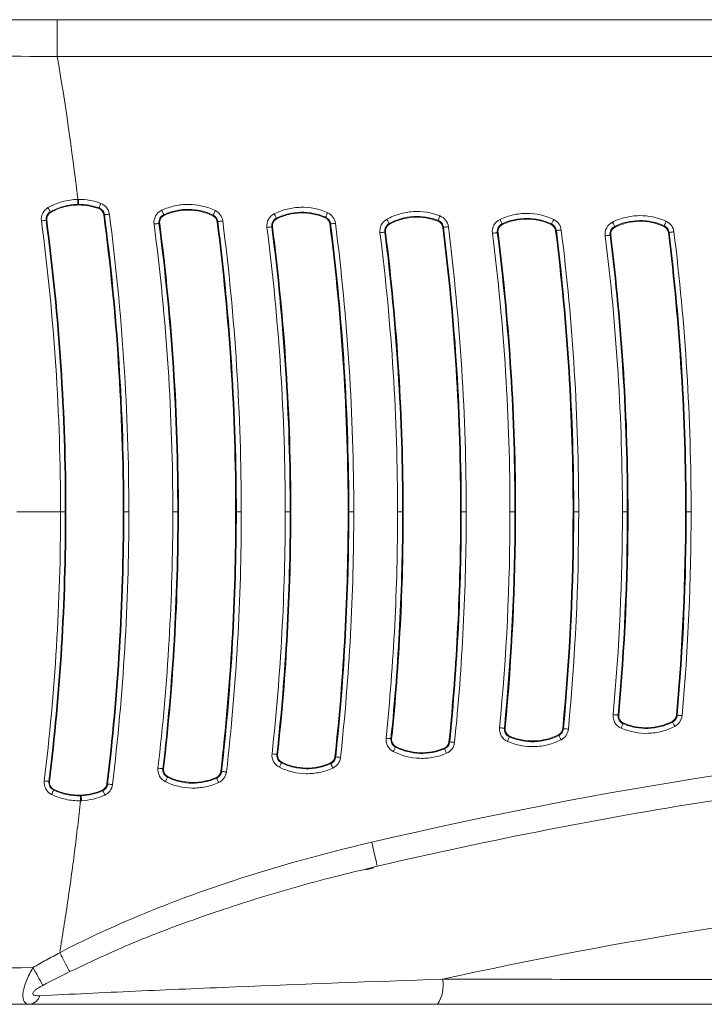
# Model space of a CAD drawing. Header units: millimetres. Extents: x 97 to 538, y 57 to 365.
# Tile 15 of 44: x 407 to 435, y 57 to 97. Entities that reach past the tile are written whole.
import ezdxf

# ---------------------------------------------------------------- set-up
doc = ezdxf.new("R2010")
doc.units = ezdxf.units.MM

msp = doc.modelspace()

# ---------------------------------------------------------------- linework, layer by layer
at = {"color": 7, "linetype": 'Continuous', "lineweight": 15}
for p, q in [((449.473, 96.774), (408.493, 96.774)), ((408.493, 95.274), (449.707, 95.274)), ((408.207, 88.957), (408.22, 88.935)), ((410.182, 89.09), (410.192, 89.117)), ((408.064, 88.62), (408.038, 88.617)), ((410.41, 88.842), (410.382, 88.838)), ((412.654, 88.491), (412.624, 88.488)), ((412.819, 88.841), (412.831, 88.814)), ((414.814, 88.802), (414.827, 88.828)), ((415.017, 88.564), (414.988, 88.56)), ((417.398, 88.701), (417.412, 88.675)), ((419.389, 88.713), (419.401, 88.74)), ((423.964, 88.581), (423.975, 88.608)), ((417.24, 88.354), (417.211, 88.35)), ((419.601, 88.47), (419.572, 88.466)), ((421.836, 88.141), (421.807, 88.138)), ((421.982, 88.482), (421.997, 88.457)), ((424.19, 88.331), (424.161, 88.327)), ((426.408, 88.119), (426.378, 88.115)), ((426.574, 88.471), (426.587, 88.444)), ((428.571, 88.44), (428.584, 88.466)), ((428.778, 88.196), (428.749, 88.193)), ((431.152, 88.364), (431.165, 88.338)), ((433.146, 88.369), (433.158, 88.395)), ((433.359, 88.121), (433.33, 88.118)), ((430.989, 88.014), (430.96, 88.01)), ((408.819, 76.754), (408.846, 76.754)), ((411.2, 76.754), (411.171, 76.754)), ((411.4, 76.754), (411.2, 76.754)), ((413.188, 76.754), (413.388, 76.754)), ((413.388, 76.754), (413.417, 76.754)), ((415.771, 76.754), (415.742, 76.754)), ((415.771, 76.754), (415.971, 76.754)), ((417.757, 76.754), (417.957, 76.754)), ((417.957, 76.754), (417.986, 76.754)), ((420.343, 76.754), (420.313, 76.754)), ((420.343, 76.754), (420.543, 76.754)), ((422.325, 76.754), (422.525, 76.754)), ((422.525, 76.754), (422.555, 76.754)), ((424.914, 76.754), (424.885, 76.754)), ((424.914, 76.754), (425.114, 76.754)), ((426.894, 76.754), (427.094, 76.754)), ((427.094, 76.754), (427.123, 76.754)), ((429.486, 76.754), (429.456, 76.754)), ((429.486, 76.754), (429.686, 76.754)), ((431.463, 76.754), (431.663, 76.754)), ((431.663, 76.754), (431.692, 76.754)), ((434.057, 76.754), (434.028, 76.754)), ((434.057, 76.754), (434.257, 76.754)), ((431.285, 68.496), (431.315, 68.493)), ((433.66, 68.493), (433.689, 68.49)), ((431.505, 68.173), (431.493, 68.146)), ((433.502, 68.212), (433.488, 68.238)), ((426.666, 67.96), (426.695, 67.957)), ((428.88, 67.668), (428.866, 67.695)), ((429.038, 67.947), (429.067, 67.944)), ((422.055, 67.535), (422.084, 67.532)), ((424.413, 67.409), (424.443, 67.406)), ((426.883, 67.637), (426.871, 67.61)), ((417.418, 66.896), (417.448, 66.893)), ((422.253, 67.22), (422.24, 67.194)), ((424.235, 67.124), (424.224, 67.151)), ((417.621, 66.578), (417.608, 66.551)), ((419.608, 66.52), (419.596, 66.547)), ((419.778, 66.799), (419.808, 66.796)), ((412.784, 66.314), (412.813, 66.31)), ((415.141, 66.209), (415.171, 66.206)), ((408.153, 65.796), (408.179, 65.793)), ((410.511, 65.695), (410.539, 65.692)), ((412.985, 65.995), (412.972, 65.968)), ((414.971, 65.933), (414.959, 65.96)), ((408.353, 65.472), (408.342, 65.449)), ((410.342, 65.423), (410.33, 65.448)), ((409.466, 65.214), (409.465, 65.241)), ((420.812, 62.18), (421.501, 62.351)), ((421.354, 62.278), (421.038, 62.199))]:
    msp.add_line(p, q, dxfattribs=at)
at = {"color": 7, "linetype": 'Continuous', "lineweight": 15, "flags": 128}
for points in [[(409.356, 89.265), (409.356, 89.27), (409.356, 89.282), (409.356, 89.3), (409.356, 89.325), (409.356, 89.355), (409.355, 89.39), (409.355, 89.427), (409.355, 89.465)], [(410.192, 89.117), (410.193, 89.121), (410.197, 89.132), (410.204, 89.149), (410.213, 89.173), (410.223, 89.201), (410.235, 89.233), (410.248, 89.268), (410.262, 89.304)], [(409.356, 89.238), (409.356, 89.24), (409.356, 89.256), (409.356, 89.265)], [(412.819, 88.841), (412.817, 88.845), (412.812, 88.856), (412.804, 88.873), (412.793, 88.895), (412.781, 88.923), (412.766, 88.954), (412.75, 88.987), (412.734, 89.022)], [(414.827, 88.828), (414.829, 88.832), (414.834, 88.843), (414.842, 88.86), (414.853, 88.882), (414.866, 88.909), (414.881, 88.94), (414.897, 88.973), (414.914, 89.008)], [(419.401, 88.74), (419.403, 88.744), (419.408, 88.755), (419.415, 88.772), (419.425, 88.795), (419.438, 88.822), (419.452, 88.853), (419.467, 88.887), (419.483, 88.922)], [(410.608, 88.868), (410.57, 88.863), (410.533, 88.858), (410.499, 88.854), (410.469, 88.85), (410.444, 88.847), (410.426, 88.844), (410.414, 88.843), (410.41, 88.842)], [(415.017, 88.564), (415.022, 88.564), (415.034, 88.566), (415.052, 88.568), (415.077, 88.571), (415.107, 88.575), (415.141, 88.579), (415.178, 88.584), (415.216, 88.589)], [(417.398, 88.701), (417.397, 88.705), (417.391, 88.716), (417.383, 88.732), (417.372, 88.755), (417.359, 88.782), (417.343, 88.812), (417.327, 88.846), (417.31, 88.88)], [(419.601, 88.47), (419.605, 88.471), (419.617, 88.472), (419.636, 88.475), (419.66, 88.478), (419.69, 88.481), (419.724, 88.486), (419.761, 88.49), (419.799, 88.495)], [(421.982, 88.482), (421.98, 88.486), (421.975, 88.497), (421.966, 88.513), (421.954, 88.535), (421.939, 88.561), (421.923, 88.591), (421.905, 88.624), (421.886, 88.658)], [(423.975, 88.608), (423.976, 88.613), (423.981, 88.624), (423.987, 88.641), (423.997, 88.664), (424.008, 88.692), (424.02, 88.724), (424.034, 88.759), (424.048, 88.794)], [(426.574, 88.471), (426.572, 88.475), (426.567, 88.486), (426.559, 88.503), (426.549, 88.525), (426.536, 88.552), (426.521, 88.583), (426.505, 88.617), (426.489, 88.652)], [(428.584, 88.466), (428.586, 88.47), (428.591, 88.481), (428.599, 88.498), (428.609, 88.52), (428.622, 88.547), (428.637, 88.578), (428.653, 88.612), (428.67, 88.647)], [(431.152, 88.364), (431.15, 88.368), (431.144, 88.379), (431.136, 88.396), (431.125, 88.418), (431.112, 88.445), (431.097, 88.476), (431.08, 88.509), (431.063, 88.544)], [(433.158, 88.395), (433.16, 88.399), (433.164, 88.41), (433.172, 88.427), (433.182, 88.45), (433.195, 88.477), (433.209, 88.509), (433.224, 88.542), (433.24, 88.577)], [(412.624, 88.488), (412.62, 88.487), (412.608, 88.485), (412.59, 88.483), (412.565, 88.48), (412.535, 88.476), (412.501, 88.471), (412.464, 88.467), (412.426, 88.462)], [(417.211, 88.35), (417.206, 88.35), (417.195, 88.348), (417.176, 88.346), (417.152, 88.343), (417.122, 88.339), (417.088, 88.334), (417.051, 88.33), (417.013, 88.325)], [(421.807, 88.138), (421.802, 88.137), (421.791, 88.136), (421.772, 88.133), (421.747, 88.13), (421.718, 88.126), (421.684, 88.122), (421.647, 88.117), (421.608, 88.112)], [(424.19, 88.331), (424.194, 88.331), (424.206, 88.333), (424.225, 88.335), (424.249, 88.338), (424.279, 88.342), (424.313, 88.346), (424.35, 88.351), (424.388, 88.356)], [(426.378, 88.115), (426.374, 88.115), (426.362, 88.113), (426.344, 88.111), (426.319, 88.108), (426.289, 88.104), (426.255, 88.099), (426.218, 88.095), (426.18, 88.09)], [(428.778, 88.196), (428.783, 88.197), (428.794, 88.198), (428.813, 88.201), (428.838, 88.204), (428.868, 88.208), (428.902, 88.212), (428.938, 88.216), (428.977, 88.221)], [(433.359, 88.121), (433.363, 88.122), (433.375, 88.123), (433.394, 88.126), (433.418, 88.129), (433.448, 88.132), (433.482, 88.137), (433.519, 88.141), (433.558, 88.146)], [(430.96, 88.01), (430.956, 88.009), (430.944, 88.008), (430.926, 88.006), (430.901, 88.002), (430.871, 87.999), (430.837, 87.994), (430.8, 87.99), (430.762, 87.985)], [(431.086, 68.514), (431.125, 68.511), (431.162, 68.507), (431.196, 68.504), (431.226, 68.501), (431.251, 68.499), (431.269, 68.497), (431.281, 68.496), (431.285, 68.496)], [(433.888, 68.472), (433.85, 68.476), (433.813, 68.479), (433.778, 68.482), (433.748, 68.485), (433.724, 68.487), (433.705, 68.489), (433.693, 68.49), (433.689, 68.49)], [(431.413, 67.962), (431.429, 67.998), (431.443, 68.032), (431.457, 68.063), (431.469, 68.091), (431.479, 68.114), (431.486, 68.131), (431.491, 68.142), (431.493, 68.146)], [(433.593, 68.034), (433.575, 68.068), (433.558, 68.102), (433.543, 68.132), (433.529, 68.159), (433.518, 68.181), (433.509, 68.198), (433.504, 68.208), (433.502, 68.212)], [(426.467, 67.98), (426.505, 67.976), (426.542, 67.972), (426.576, 67.969), (426.606, 67.966), (426.631, 67.963), (426.65, 67.962), (426.662, 67.961), (426.666, 67.96)], [(428.97, 67.49), (428.953, 67.525), (428.936, 67.558), (428.92, 67.588), (428.907, 67.615), (428.895, 67.637), (428.887, 67.654), (428.882, 67.665), (428.88, 67.668)], [(429.266, 67.925), (429.228, 67.929), (429.191, 67.932), (429.157, 67.935), (429.127, 67.938), (429.102, 67.941), (429.083, 67.942), (429.071, 67.944), (429.067, 67.944)], [(421.856, 67.556), (421.894, 67.552), (421.931, 67.548), (421.965, 67.544), (421.995, 67.541), (422.02, 67.539), (422.039, 67.537), (422.05, 67.536), (422.055, 67.535)], [(424.642, 67.386), (424.603, 67.39), (424.566, 67.393), (424.532, 67.397), (424.502, 67.4), (424.477, 67.402), (424.459, 67.404), (424.447, 67.405), (424.443, 67.406)], [(426.791, 67.427), (426.806, 67.462), (426.821, 67.496), (426.835, 67.528), (426.847, 67.555), (426.857, 67.578), (426.865, 67.595), (426.869, 67.606), (426.871, 67.61)], [(417.22, 66.918), (417.258, 66.914), (417.295, 66.91), (417.329, 66.906), (417.359, 66.903), (417.384, 66.9), (417.402, 66.898), (417.414, 66.897), (417.418, 66.896)], [(422.148, 67.016), (422.166, 67.051), (422.183, 67.084), (422.199, 67.114), (422.213, 67.141), (422.224, 67.163), (422.232, 67.18), (422.238, 67.19), (422.24, 67.194)], [(424.314, 66.94), (424.299, 66.975), (424.284, 67.009), (424.271, 67.041), (424.259, 67.069), (424.249, 67.091), (424.242, 67.109), (424.237, 67.12), (424.235, 67.124)], [(417.52, 66.372), (417.537, 66.406), (417.554, 66.44), (417.569, 66.47), (417.582, 66.497), (417.593, 66.52), (417.601, 66.537), (417.606, 66.547), (417.608, 66.551)], [(419.69, 66.338), (419.674, 66.373), (419.659, 66.407), (419.645, 66.438), (419.632, 66.466), (419.622, 66.488), (419.614, 66.505), (419.61, 66.516), (419.608, 66.52)], [(420.006, 66.775), (419.968, 66.779), (419.931, 66.783), (419.897, 66.786), (419.867, 66.79), (419.842, 66.792), (419.824, 66.794), (419.812, 66.796), (419.808, 66.796)], [(412.585, 66.337), (412.624, 66.332), (412.661, 66.328), (412.695, 66.324), (412.725, 66.321), (412.749, 66.318), (412.768, 66.316), (412.78, 66.314), (412.784, 66.314)], [(415.369, 66.183), (415.331, 66.188), (415.294, 66.192), (415.26, 66.196), (415.23, 66.199), (415.205, 66.202), (415.187, 66.204), (415.175, 66.205), (415.171, 66.206)], [(410.737, 65.668), (410.699, 65.673), (410.662, 65.677), (410.628, 65.681), (410.598, 65.685), (410.573, 65.688), (410.555, 65.69), (410.543, 65.692), (410.539, 65.692)], [(412.884, 65.789), (412.901, 65.824), (412.917, 65.857), (412.932, 65.888), (412.946, 65.915), (412.957, 65.937), (412.965, 65.954), (412.97, 65.964), (412.972, 65.968)], [(415.053, 65.751), (415.037, 65.786), (415.022, 65.82), (415.008, 65.851), (414.996, 65.879), (414.985, 65.901), (414.978, 65.918), (414.973, 65.929), (414.971, 65.933)], [(410.425, 65.241), (410.409, 65.276), (410.394, 65.31), (410.379, 65.341), (410.367, 65.368), (410.357, 65.391), (410.349, 65.408), (410.344, 65.419), (410.342, 65.423)], [(409.474, 65.014), (409.472, 65.052), (409.471, 65.089), (409.469, 65.124), (409.468, 65.154), (409.467, 65.179), (409.466, 65.197), (409.466, 65.209), (409.466, 65.214)], [(421.501, 62.351), (421.497, 62.366), (421.485, 62.418), (421.464, 62.507), (421.436, 62.628), (421.401, 62.776), (421.362, 62.947), (421.318, 63.132), (421.273, 63.325)]]:
    msp.add_lwpolyline(points, dxfattribs=at)
at = {"color": 7, "linetype": 'Continuous', "lineweight": 15}
for centre, radius, start, end in [((406.699, 88.268), 1.658, 24.558, 31.3825), ((401.77, 134.918), 46.723, 277.4745, 277.7094), ((401.835, 15.197), 50.991, 82.8825, 83.0978), ((406.76, 66.054), 1.694, 332.3818, 339.0783), ((462.901, -116.841), 178.842, 95.35946, 102.51172), ((357.353, 29.896), 57.599, 28.64071, 29.46242), ((422.791, 57.506), 1.388, 326.1548, 10.2909), ((407.3, 57.245), 0.516, 277.7637, 341.5609)]:
    msp.add_arc(centre, radius, start, end, dxfattribs=at)
for points, knots in [([(408.493, 96.774), (405.799, 96.774), (403.11, 96.774), (397.753, 96.774), (395.085, 96.774), (392.427, 96.774)], [0, 0, 0, 0, 0.5, 0.5, 1, 1, 1, 1]), ([(408.493, 95.274), (408.493, 95.47), (408.493, 95.666), (408.493, 96.029), (408.493, 96.195), (408.493, 96.473), (408.493, 96.584), (408.493, 96.735), (408.493, 96.774), (408.493, 96.774)], [0, 0, 0, 0, 0.25, 0.25, 0.5, 0.5, 0.75, 0.75, 1, 1, 1, 1]), ([(396.648, 95.626), (398.613, 95.541), (400.581, 95.455), (404.531, 95.325), (406.511, 95.281), (408.493, 95.274)], [0, 0, 0, 0, 0.5, 0.5, 1, 1, 1, 1]), ([(408.493, 95.274), (408.815, 93.381), (409.089, 91.482), (409.32, 89.54), (409.324, 89.503), (409.328, 89.465)], [0.6329544, 0.6329544, 0.6329544, 0.6329544, 0.9187574, 0.9187574, 0.924396, 0.924396, 0.924396, 0.924396]), ([(409.332, 89.265), (409.332, 89.266), (409.331, 89.288), (409.33, 89.362), (409.329, 89.413), (409.328, 89.465)], [0, 0, 0, 0, 0.5, 0.5, 1, 1, 1, 1]), ([(410.262, 89.304), (410.354, 89.269), (410.435, 89.21), (410.556, 89.058), (410.595, 88.966), (410.608, 88.868)], [0, 0, 0, 0, 0.5, 0.5, 1, 1, 1, 1]), ([(407.848, 88.592), (407.834, 88.698), (407.852, 88.806), (407.946, 88.997), (408.021, 89.078), (408.114, 89.131)], [0, 0, 0, 0, 0.5, 0.5, 1, 1, 1, 1]), ([(408.207, 88.957), (408.148, 88.923), (408.1, 88.872), (408.041, 88.752), (408.029, 88.684), (408.038, 88.617)], [0, 0, 0, 0, 0.5, 0.5, 1, 1, 1, 1]), ([(408.22, 88.935), (408.165, 88.904), (408.121, 88.857), (408.066, 88.746), (408.055, 88.682), (408.064, 88.62)], [0, 0, 0, 0, 0.5, 0.5, 1, 1, 1, 1]), ([(409.356, 89.238), (409.157, 89.238), (408.959, 89.211), (408.575, 89.108), (408.392, 89.033), (408.22, 88.935)], [0, 0, 0, 0, 0.5, 0.5, 1, 1, 1, 1]), ([(409.356, 89.265), (409.356, 89.265), (409.356, 89.265), (409.356, 89.265), (409.348, 89.265), (409.34, 89.265), (409.332, 89.265)], [-0.00000006, -0.00000006, -0.00000006, -0.00000006, 0, 0, 0, 0.00002441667, 0.00002441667, 0.00002441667, 0.00002441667]), ([(410.41, 88.842), (410.402, 88.903), (410.377, 88.962), (410.301, 89.057), (410.249, 89.095), (410.192, 89.117)], [0, 0, 0, 0, 0.5, 0.5, 1, 1, 1, 1]), ([(412.426, 88.462), (412.411, 88.576), (412.433, 88.693), (412.544, 88.893), (412.63, 88.974), (412.734, 89.022)], [0, 0, 0, 0, 0.5, 0.5, 1, 1, 1, 1]), ([(412.734, 89.022), (412.906, 89.102), (413.083, 89.162), (413.448, 89.242), (413.638, 89.262), (414.198, 89.258), (414.573, 89.173), (414.914, 89.008)], [0, 0, 0, 0, 0.25, 0.25, 0.5, 0.5, 1, 1, 1, 1]), ([(414.827, 88.828), (414.671, 88.903), (414.506, 88.961), (414.168, 89.039), (413.997, 89.059), (413.653, 89.062), (413.479, 89.044), (413.142, 88.97), (412.976, 88.915), (412.819, 88.841)], [0, 0, 0, 0, 0.25, 0.25, 0.5, 0.5, 0.75, 0.75, 1, 1, 1, 1]), ([(414.814, 88.802), (414.504, 88.951), (414.163, 89.029), (413.654, 89.032), (413.481, 89.014), (413.148, 88.941), (412.987, 88.887), (412.831, 88.814)], [0, 0, 0, 0, 0.5, 0.5, 0.75, 0.75, 1, 1, 1, 1]), ([(417.31, 88.88), (417.479, 88.964), (417.654, 89.028), (418.015, 89.117), (418.204, 89.141), (418.763, 89.152), (419.138, 89.077), (419.483, 88.922)], [0, 0, 0, 0, 0.25, 0.25, 0.5, 0.5, 1, 1, 1, 1]), ([(419.401, 88.74), (419.243, 88.811), (419.078, 88.864), (418.738, 88.933), (418.568, 88.948), (418.225, 88.942), (418.051, 88.919), (417.717, 88.838), (417.554, 88.778), (417.398, 88.701)], [0, 0, 0, 0, 0.25, 0.25, 0.5, 0.5, 0.75, 0.75, 1, 1, 1, 1]), ([(419.389, 88.713), (419.076, 88.854), (418.734, 88.922), (418.226, 88.912), (418.055, 88.89), (417.725, 88.809), (417.565, 88.751), (417.412, 88.675)], [0, 0, 0, 0, 0.5, 0.5, 0.75, 0.75, 1, 1, 1, 1]), ([(421.886, 88.658), (422.051, 88.748), (422.223, 88.819), (422.579, 88.923), (422.766, 88.955), (423.322, 88.991), (423.698, 88.933), (424.048, 88.794)], [0, 0, 0, 0, 0.25, 0.25, 0.5, 0.5, 1, 1, 1, 1]), ([(426.489, 88.652), (426.66, 88.733), (426.837, 88.793), (427.202, 88.874), (427.392, 88.895), (427.953, 88.894), (428.328, 88.81), (428.67, 88.647)], [0, 0, 0, 0, 0.25, 0.25, 0.5, 0.5, 1, 1, 1, 1]), ([(412.819, 88.841), (412.754, 88.811), (412.699, 88.76), (412.629, 88.633), (412.615, 88.558), (412.624, 88.488)], [0, 0, 0, 0, 0.5, 0.5, 1, 1, 1, 1]), ([(412.831, 88.814), (412.771, 88.786), (412.721, 88.74), (412.658, 88.624), (412.645, 88.557), (412.654, 88.491)], [0, 0, 0, 0, 0.5, 0.5, 1, 1, 1, 1]), ([(417.013, 88.325), (416.998, 88.437), (417.02, 88.552), (417.125, 88.749), (417.208, 88.83), (417.31, 88.88)], [0, 0, 0, 0, 0.5, 0.5, 1, 1, 1, 1]), ([(417.398, 88.701), (417.335, 88.67), (417.282, 88.618), (417.215, 88.494), (417.202, 88.42), (417.211, 88.35)], [0, 0, 0, 0, 0.5, 0.5, 1, 1, 1, 1]), ([(417.412, 88.675), (417.353, 88.646), (417.305, 88.599), (417.244, 88.485), (417.232, 88.419), (417.24, 88.354)], [0, 0, 0, 0, 0.5, 0.5, 1, 1, 1, 1]), ([(419.601, 88.47), (419.594, 88.528), (419.571, 88.584), (419.502, 88.678), (419.454, 88.716), (419.401, 88.74)], [0, 0, 0, 0, 0.5, 0.5, 1, 1, 1, 1]), ([(421.608, 88.112), (421.595, 88.221), (421.614, 88.332), (421.713, 88.525), (421.79, 88.605), (421.886, 88.658)], [0, 0, 0, 0, 0.5, 0.5, 1, 1, 1, 1]), ([(423.975, 88.608), (423.815, 88.672), (423.647, 88.717), (423.306, 88.771), (423.136, 88.779), (422.795, 88.757), (422.623, 88.727), (422.294, 88.632), (422.134, 88.566), (421.982, 88.482)], [0, 0, 0, 0, 0.25, 0.25, 0.5, 0.5, 0.75, 0.75, 1, 1, 1, 1]), ([(423.964, 88.581), (423.646, 88.707), (423.303, 88.76), (422.798, 88.728), (422.628, 88.698), (422.303, 88.604), (422.146, 88.539), (421.997, 88.457)], [0, 0, 0, 0, 0.5, 0.5, 0.75, 0.75, 1, 1, 1, 1]), ([(424.19, 88.331), (424.182, 88.392), (424.158, 88.451), (424.083, 88.547), (424.031, 88.586), (423.975, 88.608)], [0, 0, 0, 0, 0.5, 0.5, 1, 1, 1, 1]), ([(424.048, 88.794), (424.139, 88.758), (424.219, 88.698), (424.338, 88.545), (424.376, 88.453), (424.388, 88.356)], [0, 0, 0, 0, 0.5, 0.5, 1, 1, 1, 1]), ([(426.18, 88.09), (426.165, 88.204), (426.188, 88.321), (426.299, 88.522), (426.385, 88.603), (426.489, 88.652)], [0, 0, 0, 0, 0.5, 0.5, 1, 1, 1, 1]), ([(428.584, 88.466), (428.427, 88.541), (428.262, 88.598), (427.923, 88.675), (427.752, 88.694), (427.408, 88.695), (427.234, 88.676), (426.897, 88.601), (426.732, 88.545), (426.574, 88.471)], [0, 0, 0, 0, 0.25, 0.25, 0.5, 0.5, 0.75, 0.75, 1, 1, 1, 1]), ([(428.571, 88.44), (428.26, 88.588), (427.919, 88.664), (427.409, 88.665), (427.236, 88.647), (426.904, 88.573), (426.742, 88.518), (426.587, 88.444)], [0, 0, 0, 0, 0.5, 0.5, 0.75, 0.75, 1, 1, 1, 1]), ([(430.762, 87.985), (430.748, 88.098), (430.77, 88.214), (430.877, 88.413), (430.961, 88.494), (431.063, 88.544)], [0, 0, 0, 0, 0.5, 0.5, 1, 1, 1, 1]), ([(431.063, 88.544), (431.233, 88.627), (431.409, 88.69), (431.771, 88.778), (431.96, 88.802), (432.521, 88.811), (432.896, 88.734), (433.24, 88.577)], [0, 0, 0, 0, 0.25, 0.25, 0.5, 0.5, 1, 1, 1, 1]), ([(433.158, 88.395), (433, 88.467), (432.834, 88.521), (432.495, 88.591), (432.324, 88.607), (431.98, 88.602), (431.806, 88.58), (431.471, 88.5), (431.308, 88.441), (431.152, 88.364)], [0, 0, 0, 0, 0.25, 0.25, 0.5, 0.5, 0.75, 0.75, 1, 1, 1, 1]), ([(433.146, 88.369), (432.832, 88.51), (432.49, 88.581), (431.982, 88.573), (431.81, 88.551), (431.479, 88.471), (431.319, 88.414), (431.165, 88.338)], [0, 0, 0, 0, 0.5, 0.5, 0.75, 0.75, 1, 1, 1, 1]), ([(421.982, 88.482), (421.923, 88.45), (421.873, 88.398), (421.811, 88.276), (421.798, 88.205), (421.807, 88.138)], [0, 0, 0, 0, 0.5, 0.5, 1, 1, 1, 1]), ([(421.997, 88.457), (421.941, 88.426), (421.896, 88.38), (421.839, 88.268), (421.828, 88.204), (421.836, 88.141)], [0, 0, 0, 0, 0.5, 0.5, 1, 1, 1, 1]), ([(426.574, 88.471), (426.509, 88.44), (426.453, 88.389), (426.383, 88.262), (426.369, 88.186), (426.378, 88.115)], [0, 0, 0, 0, 0.5, 0.5, 1, 1, 1, 1]), ([(426.587, 88.444), (426.526, 88.416), (426.476, 88.369), (426.412, 88.253), (426.399, 88.185), (426.408, 88.119)], [0, 0, 0, 0, 0.5, 0.5, 1, 1, 1, 1]), ([(431.152, 88.364), (431.088, 88.333), (431.033, 88.281), (430.965, 88.155), (430.951, 88.081), (430.96, 88.01)], [0, 0, 0, 0, 0.5, 0.5, 1, 1, 1, 1]), ([(431.165, 88.338), (431.105, 88.309), (431.056, 88.262), (430.994, 88.146), (430.981, 88.079), (430.989, 88.014)], [0, 0, 0, 0, 0.5, 0.5, 1, 1, 1, 1]), ([(433.359, 88.121), (433.352, 88.18), (433.329, 88.237), (433.259, 88.332), (433.211, 88.371), (433.158, 88.395)], [0, 0, 0, 0, 0.5, 0.5, 1, 1, 1, 1]), ([(408.819, 76.754), (408.818, 76.754), (408.796, 76.754), (408.745, 76.754), (408.724, 76.754), (408.684, 76.754), (408.674, 76.754), (408.651, 76.754), (408.639, 76.754), (408.626, 76.754)], [0, 0, 0, 0, 0.5, 0.5, 0.75, 0.75, 0.875, 0.875, 1, 1, 1, 1]), ([(431.413, 67.962), (431.308, 68.008), (431.218, 68.087), (431.102, 68.284), (431.076, 68.399), (431.086, 68.514)], [0, 0, 0, 0, 0.5, 0.5, 1, 1, 1, 1]), ([(431.285, 68.496), (431.279, 68.424), (431.295, 68.35), (431.369, 68.225), (431.427, 68.175), (431.493, 68.146)], [0, 0, 0, 0, 0.5, 0.5, 1, 1, 1, 1]), ([(431.505, 68.173), (431.443, 68.2), (431.392, 68.245), (431.324, 68.359), (431.309, 68.427), (431.315, 68.493)], [0, 0, 0, 0, 0.5, 0.5, 1, 1, 1, 1]), ([(433.502, 68.212), (433.553, 68.239), (433.599, 68.279), (433.663, 68.375), (433.684, 68.432), (433.689, 68.49)], [0, 0, 0, 0, 0.5, 0.5, 1, 1, 1, 1]), ([(431.493, 68.146), (431.652, 68.077), (431.819, 68.026), (432.16, 67.961), (432.332, 67.948), (432.676, 67.959), (432.85, 67.984), (433.184, 68.07), (433.347, 68.132), (433.502, 68.212)], [0, 0, 0, 0, 0.25, 0.25, 0.5, 0.5, 0.75, 0.75, 1, 1, 1, 1]), ([(433.488, 68.238), (433.182, 68.081), (432.843, 67.994), (432.333, 67.977), (432.16, 67.991), (431.825, 68.055), (431.663, 68.104), (431.505, 68.173)], [0, 0, 0, 0, 0.5, 0.5, 0.75, 0.75, 1, 1, 1, 1]), ([(426.791, 67.427), (426.686, 67.473), (426.597, 67.552), (426.481, 67.75), (426.456, 67.865), (426.467, 67.98)], [0, 0, 0, 0, 0.5, 0.5, 1, 1, 1, 1]), ([(426.666, 67.96), (426.659, 67.889), (426.675, 67.815), (426.748, 67.69), (426.805, 67.639), (426.871, 67.61)], [0, 0, 0, 0, 0.5, 0.5, 1, 1, 1, 1]), ([(426.883, 67.637), (426.822, 67.664), (426.771, 67.709), (426.704, 67.824), (426.689, 67.891), (426.695, 67.957)], [0, 0, 0, 0, 0.5, 0.5, 1, 1, 1, 1]), ([(426.871, 67.61), (427.03, 67.541), (427.197, 67.489), (427.538, 67.422), (427.709, 67.409), (428.053, 67.419), (428.227, 67.443), (428.561, 67.528), (428.724, 67.589), (428.88, 67.668)], [0, 0, 0, 0, 0.25, 0.25, 0.5, 0.5, 0.75, 0.75, 1, 1, 1, 1]), ([(428.866, 67.695), (428.559, 67.538), (428.22, 67.453), (427.711, 67.438), (427.538, 67.452), (427.203, 67.517), (427.041, 67.568), (426.883, 67.637)], [0, 0, 0, 0, 0.5, 0.5, 0.75, 0.75, 1, 1, 1, 1]), ([(428.88, 67.668), (428.931, 67.695), (428.976, 67.734), (429.041, 67.83), (429.062, 67.887), (429.067, 67.944)], [0, 0, 0, 0, 0.5, 0.5, 1, 1, 1, 1]), ([(433.593, 68.034), (433.425, 67.948), (433.25, 67.881), (432.888, 67.787), (432.699, 67.76), (432.138, 67.741), (431.761, 67.812), (431.413, 67.962)], [0, 0, 0, 0, 0.25, 0.25, 0.5, 0.5, 1, 1, 1, 1]), ([(422.148, 67.016), (422.051, 67.066), (421.97, 67.146), (421.867, 67.337), (421.845, 67.447), (421.856, 67.556)], [0, 0, 0, 0, 0.5, 0.5, 1, 1, 1, 1]), ([(422.055, 67.535), (422.048, 67.467), (422.062, 67.397), (422.127, 67.276), (422.179, 67.225), (422.24, 67.194)], [0, 0, 0, 0, 0.5, 0.5, 1, 1, 1, 1]), ([(422.253, 67.22), (422.197, 67.249), (422.151, 67.295), (422.091, 67.405), (422.078, 67.469), (422.084, 67.532)], [0, 0, 0, 0, 0.5, 0.5, 1, 1, 1, 1]), ([(424.235, 67.124), (424.291, 67.148), (424.341, 67.187), (424.414, 67.285), (424.437, 67.345), (424.443, 67.406)], [0, 0, 0, 0, 0.5, 0.5, 1, 1, 1, 1]), ([(424.642, 67.386), (424.632, 67.289), (424.596, 67.195), (424.481, 67.04), (424.404, 66.978), (424.314, 66.94)], [0, 0, 0, 0, 0.5, 0.5, 1, 1, 1, 1]), ([(428.97, 67.49), (428.802, 67.404), (428.627, 67.339), (428.265, 67.246), (428.076, 67.219), (427.515, 67.203), (427.138, 67.275), (426.791, 67.427)], [0, 0, 0, 0, 0.25, 0.25, 0.5, 0.5, 1, 1, 1, 1]), ([(417.52, 66.372), (417.42, 66.421), (417.337, 66.501), (417.23, 66.695), (417.208, 66.807), (417.22, 66.918)], [0, 0, 0, 0, 0.5, 0.5, 1, 1, 1, 1]), ([(417.418, 66.896), (417.411, 66.827), (417.425, 66.755), (417.492, 66.633), (417.546, 66.582), (417.608, 66.551)], [0, 0, 0, 0, 0.5, 0.5, 1, 1, 1, 1]), ([(417.621, 66.578), (417.563, 66.606), (417.516, 66.652), (417.454, 66.763), (417.441, 66.829), (417.448, 66.893)], [0, 0, 0, 0, 0.5, 0.5, 1, 1, 1, 1]), ([(424.314, 66.94), (424.141, 66.866), (423.963, 66.812), (423.598, 66.744), (423.409, 66.73), (422.852, 66.749), (422.483, 66.844), (422.148, 67.016)], [0, 0, 0, 0, 0.25, 0.25, 0.5, 0.5, 1, 1, 1, 1]), ([(422.24, 67.194), (422.393, 67.116), (422.555, 67.054), (422.889, 66.967), (423.058, 66.942), (423.4, 66.93), (423.574, 66.943), (423.911, 67.006), (424.076, 67.056), (424.235, 67.124)], [0, 0, 0, 0, 0.25, 0.25, 0.5, 0.5, 0.75, 0.75, 1, 1, 1, 1]), ([(424.224, 67.151), (423.909, 67.016), (423.568, 66.954), (423.062, 66.972), (422.891, 66.996), (422.563, 67.082), (422.405, 67.142), (422.253, 67.22)], [0, 0, 0, 0, 0.5, 0.5, 0.75, 0.75, 1, 1, 1, 1]), ([(417.608, 66.551), (417.763, 66.475), (417.927, 66.416), (418.263, 66.336), (418.433, 66.315), (418.775, 66.309), (418.949, 66.326), (419.285, 66.395), (419.45, 66.449), (419.608, 66.52)], [0, 0, 0, 0, 0.25, 0.25, 0.5, 0.5, 0.75, 0.75, 1, 1, 1, 1]), ([(419.596, 66.547), (419.283, 66.406), (418.943, 66.336), (418.436, 66.344), (418.264, 66.366), (417.934, 66.445), (417.775, 66.502), (417.621, 66.578)], [0, 0, 0, 0, 0.5, 0.5, 0.75, 0.75, 1, 1, 1, 1]), ([(419.608, 66.52), (419.662, 66.545), (419.709, 66.584), (419.779, 66.679), (419.801, 66.737), (419.808, 66.796)], [0, 0, 0, 0, 0.5, 0.5, 1, 1, 1, 1]), ([(421.501, 62.351), (426.118, 63.428), (430.777, 64.337), (440.139, 65.797), (444.844, 66.348), (449.571, 66.715)], [0, 0, 0, 0, 0.5, 0.5, 1, 1, 1, 1]), ([(412.884, 65.789), (412.783, 65.838), (412.7, 65.919), (412.595, 66.113), (412.573, 66.226), (412.585, 66.337)], [0, 0, 0, 0, 0.5, 0.5, 1, 1, 1, 1]), ([(412.784, 66.314), (412.776, 66.245), (412.79, 66.173), (412.857, 66.05), (412.91, 65.999), (412.972, 65.968)], [0, 0, 0, 0, 0.5, 0.5, 1, 1, 1, 1]), ([(412.985, 65.995), (412.927, 66.023), (412.88, 66.069), (412.819, 66.181), (412.806, 66.246), (412.813, 66.31)], [0, 0, 0, 0, 0.5, 0.5, 1, 1, 1, 1]), ([(414.971, 65.933), (415.025, 65.957), (415.072, 65.996), (415.141, 66.09), (415.164, 66.148), (415.171, 66.206)], [0, 0, 0, 0, 0.5, 0.5, 1, 1, 1, 1]), ([(419.69, 66.338), (419.519, 66.26), (419.342, 66.203), (418.978, 66.127), (418.788, 66.109), (418.23, 66.118), (417.858, 66.206), (417.52, 66.372)], [0, 0, 0, 0, 0.25, 0.25, 0.5, 0.5, 1, 1, 1, 1]), ([(408.261, 65.268), (408.16, 65.318), (408.077, 65.398), (407.971, 65.594), (407.949, 65.708), (407.963, 65.819)], [0, 0, 0, 0, 0.5, 0.5, 1, 1, 1, 1]), ([(408.153, 65.796), (408.145, 65.726), (408.159, 65.653), (408.226, 65.53), (408.279, 65.48), (408.342, 65.449)], [0, 0, 0, 0, 0.5, 0.5, 1, 1, 1, 1]), ([(408.353, 65.472), (408.295, 65.501), (408.246, 65.547), (408.184, 65.661), (408.171, 65.728), (408.179, 65.793)], [0, 0, 0, 0, 0.5, 0.5, 1, 1, 1, 1]), ([(410.342, 65.423), (410.395, 65.447), (410.441, 65.485), (410.51, 65.578), (410.532, 65.635), (410.539, 65.692)], [0, 0, 0, 0, 0.5, 0.5, 1, 1, 1, 1]), ([(415.053, 65.751), (414.881, 65.673), (414.704, 65.616), (414.34, 65.541), (414.151, 65.524), (413.593, 65.533), (413.222, 65.622), (412.884, 65.789)], [0, 0, 0, 0, 0.25, 0.25, 0.5, 0.5, 1, 1, 1, 1]), ([(412.972, 65.968), (413.127, 65.892), (413.29, 65.833), (413.626, 65.752), (413.796, 65.73), (414.138, 65.724), (414.312, 65.74), (414.648, 65.809), (414.813, 65.862), (414.971, 65.933)], [0, 0, 0, 0, 0.25, 0.25, 0.5, 0.5, 0.75, 0.75, 1, 1, 1, 1]), ([(414.959, 65.96), (414.647, 65.819), (414.306, 65.75), (413.799, 65.759), (413.628, 65.781), (413.298, 65.861), (413.139, 65.919), (412.985, 65.995)], [0, 0, 0, 0, 0.5, 0.5, 0.75, 0.75, 1, 1, 1, 1]), ([(409.438, 65.013), (409.235, 65.007), (409.031, 65.026), (408.634, 65.112), (408.443, 65.179), (408.261, 65.268)], [0, 0, 0, 0, 0.5, 0.5, 1, 1, 1, 1]), ([(409.465, 65.241), (409.273, 65.233), (409.081, 65.248), (408.706, 65.327), (408.526, 65.388), (408.353, 65.472)], [0, 0, 0, 0, 0.5, 0.5, 1, 1, 1, 1]), ([(409.438, 65.013), (409.4, 64.668), (409.323, 63.979), (409.196, 62.947), (409.06, 61.916), (408.914, 60.886), (408.759, 59.858), (408.648, 59.173), (408.593, 58.831)], [0, 0, 0, 0, 0.166685, 0.333343, 0.49999, 0.666639, 0.833304, 1, 1, 1, 1]), ([(409.433, 65.212), (409.433, 65.212), (409.455, 65.213), (409.466, 65.214), (409.466, 65.214), (409.466, 65.214), (409.466, 65.214)], [0, 0, 0, 0, 0.00003301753, 0.00003301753, 0.00003301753, 0.00003306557, 0.00003306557, 0.00003306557, 0.00003306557]), ([(409.438, 65.013), (409.437, 65.064), (409.435, 65.116), (409.433, 65.19), (409.433, 65.212), (409.433, 65.212)], [0, 0, 0, 0, 0.5, 0.5, 1, 1, 1, 1]), ([(421.273, 63.325), (419.082, 62.813), (416.92, 62.206), (413.734, 61.103), (412.68, 60.703), (410.609, 59.828), (409.59, 59.354), (408.593, 58.831)], [0, 0, 0, 0, 0.5, 0.5, 0.75, 0.75, 1, 1, 1, 1]), ([(408.996, 58.061), (409.755, 58.418), (411.275, 59.133), (413.803, 60.115), (416.559, 61.039), (418.963, 61.73), (420.39, 62.078), (420.812, 62.18)], [0, 0, 0, 0, 0.2006266, 0.4018613, 0.6486546, 0.896033, 1, 1, 1, 1]), ([(408.593, 58.831), (408.409, 58.734), (408.227, 58.634), (407.864, 58.432), (407.683, 58.33), (407.503, 58.227)], [0, 0, 0, 0, 0.5, 0.5, 1, 1, 1, 1]), ([(408.593, 58.831), (408.674, 58.675), (408.756, 58.52), (408.897, 58.251), (408.956, 58.138), (408.996, 58.061)], [0, 0, 0, 0, 0.5, 0.5, 1, 1, 1, 1]), ([(407.503, 58.227), (405.013, 58.202), (402.528, 58.124), (398.816, 57.976), (397.581, 57.922), (395.113, 57.815), (393.881, 57.763), (392.65, 57.717)], [0, 0, 0, 0, 0.5, 0.5, 0.75, 0.75, 1, 1, 1, 1]), ([(407.503, 58.227), (407.399, 58.048), (407.306, 57.862), (407.163, 57.503), (407.113, 57.326), (407.083, 57.032), (407.103, 56.916), (407.177, 56.804), (407.209, 56.777), (407.282, 56.742), (407.324, 56.734), (407.37, 56.734)], [0, 0, 0, 0, 0.25, 0.25, 0.5, 0.5, 0.75, 0.75, 0.875, 0.875, 1, 1, 1, 1]), ([(424.157, 57.754), (421.304, 57.659), (418.491, 57.554), (414.359, 57.385), (412.999, 57.327), (411.004, 57.237), (410.345, 57.206), (409.05, 57.145), (408.413, 57.113), (407.79, 57.082)], [0, 0, 0, 0, 0.5, 0.5, 0.75, 0.75, 0.875, 0.875, 1, 1, 1, 1]), ([(446.199, 57.736), (442.494, 57.738), (438.801, 57.74), (431.449, 57.746), (427.793, 57.75), (424.157, 57.754)], [0, 0, 0, 0, 0.5, 0.5, 1, 1, 1, 1]), ([(407.79, 57.082), (407.718, 57.078), (407.648, 57.079), (407.558, 57.102), (407.531, 57.113), (407.498, 57.153), (407.498, 57.183), (407.53, 57.244), (407.558, 57.273), (407.619, 57.328), (407.653, 57.352), (407.756, 57.423), (407.83, 57.465), (407.904, 57.505)], [0, 0, 0, 0, 0.25, 0.25, 0.375, 0.375, 0.5, 0.5, 0.625, 0.625, 0.75, 0.75, 1, 1, 1, 1]), ([(392.427, 56.734), (394.901, 56.734), (397.381, 56.734), (402.362, 56.734), (404.864, 56.734), (407.37, 56.734)], [0, 0, 0, 0, 0.5, 0.5, 1, 1, 1, 1]), ([(407.37, 56.734), (408.615, 56.734), (409.918, 56.734), (412.594, 56.734), (413.97, 56.734), (416.769, 56.734), (418.185, 56.734), (421.045, 56.734), (422.489, 56.734), (423.944, 56.734)], [0, 0, 0, 0, 0.25, 0.25, 0.5, 0.5, 0.75, 0.75, 1, 1, 1, 1])]:
    msp.add_open_spline(points, degree=3, knots=knots, dxfattribs=at)
for points in [[(408.114, 89.131), (408.483, 89.343), (408.904, 89.459), (409.328, 89.465)], [(409.328, 89.465), (409.337, 89.465), (409.346, 89.465), (409.355, 89.465)], [(409.355, 89.465), (409.664, 89.467), (409.972, 89.412), (410.262, 89.304)], [(409.332, 89.265), (408.938, 89.259), (408.548, 89.152), (408.207, 88.957)], [(410.192, 89.117), (409.926, 89.216), (409.64, 89.267), (409.356, 89.265)], [(410.182, 89.09), (409.918, 89.19), (409.638, 89.24), (409.356, 89.238)], [(410.382, 88.838), (410.367, 88.951), (410.288, 89.051), (410.182, 89.09)], [(414.914, 89.008), (415.077, 88.93), (415.193, 88.769), (415.216, 88.589)], [(419.483, 88.922), (419.653, 88.846), (419.776, 88.681), (419.799, 88.495)], [(408.626, 76.754), (408.626, 80.712), (408.366, 84.668), (407.848, 88.592)], [(408.038, 88.617), (408.558, 84.686), (408.819, 80.72), (408.819, 76.754)], [(408.064, 88.62), (408.584, 84.687), (408.846, 80.721), (408.846, 76.754)], [(411.171, 76.754), (411.171, 80.794), (410.907, 84.832), (410.382, 88.838)], [(411.2, 76.754), (411.2, 80.795), (410.936, 84.835), (410.41, 88.842)], [(410.608, 88.868), (411.135, 84.852), (411.4, 80.804), (411.4, 76.754)], [(412.654, 88.491), (413.162, 84.6), (413.417, 80.678), (413.417, 76.754)], [(414.988, 88.56), (414.975, 88.664), (414.908, 88.756), (414.814, 88.802)], [(415.017, 88.564), (415.003, 88.676), (414.929, 88.779), (414.827, 88.828)], [(415.742, 76.754), (415.742, 80.7), (415.49, 84.645), (414.988, 88.56)], [(415.771, 76.754), (415.771, 80.702), (415.519, 84.648), (415.017, 88.564)], [(415.216, 88.589), (415.719, 84.665), (415.971, 80.71), (415.971, 76.754)], [(419.572, 88.466), (419.558, 88.574), (419.487, 88.669), (419.389, 88.713)], [(419.799, 88.495), (420.294, 84.602), (420.543, 80.679), (420.543, 76.754)], [(424.161, 88.327), (424.147, 88.44), (424.069, 88.539), (423.964, 88.581)], [(428.67, 88.647), (428.836, 88.568), (428.954, 88.404), (428.977, 88.221)], [(433.24, 88.577), (433.412, 88.5), (433.534, 88.333), (433.558, 88.146)], [(413.188, 76.754), (413.188, 80.668), (412.933, 84.58), (412.426, 88.462)], [(412.624, 88.488), (413.133, 84.598), (413.388, 80.677), (413.388, 76.754)], [(417.757, 76.754), (417.757, 80.622), (417.508, 84.488), (417.013, 88.325)], [(417.211, 88.35), (417.707, 84.505), (417.957, 80.63), (417.957, 76.754)], [(417.24, 88.354), (417.737, 84.508), (417.986, 80.632), (417.986, 76.754)], [(420.313, 76.754), (420.313, 80.669), (420.065, 84.582), (419.572, 88.466)], [(420.343, 76.754), (420.343, 80.67), (420.095, 84.585), (419.601, 88.47)], [(422.325, 76.754), (422.325, 80.55), (422.086, 84.346), (421.608, 88.112)], [(421.807, 88.138), (422.285, 84.362), (422.525, 80.559), (422.525, 76.754)], [(421.836, 88.141), (422.315, 84.365), (422.555, 80.56), (422.555, 76.754)], [(424.885, 76.754), (424.885, 80.622), (424.643, 84.489), (424.161, 88.327)], [(424.914, 76.754), (424.914, 80.623), (424.672, 84.491), (424.19, 88.331)], [(424.388, 88.356), (424.872, 84.508), (425.114, 80.632), (425.114, 76.754)], [(426.894, 76.754), (426.894, 80.543), (426.655, 84.331), (426.18, 88.09)], [(426.378, 88.115), (426.855, 84.347), (427.094, 80.551), (427.094, 76.754)], [(426.408, 88.119), (426.884, 84.35), (427.123, 80.553), (427.123, 76.754)], [(428.749, 88.193), (428.736, 88.299), (428.667, 88.394), (428.571, 88.44)], [(428.778, 88.196), (428.764, 88.311), (428.688, 88.416), (428.584, 88.466)], [(429.456, 76.754), (429.456, 80.577), (429.22, 84.399), (428.749, 88.193)], [(429.486, 76.754), (429.486, 80.578), (429.249, 84.401), (428.778, 88.196)], [(428.977, 88.221), (429.449, 84.417), (429.686, 80.586), (429.686, 76.754)], [(433.33, 88.118), (433.316, 88.226), (433.245, 88.323), (433.146, 88.369)], [(434.028, 76.754), (434.028, 80.552), (433.795, 84.348), (433.33, 88.118)], [(434.057, 76.754), (434.057, 80.553), (433.824, 84.351), (433.359, 88.121)], [(433.558, 88.146), (434.023, 84.367), (434.257, 80.561), (434.257, 76.754)], [(431.463, 76.754), (431.463, 80.508), (431.229, 84.26), (430.762, 87.985)], [(430.96, 88.01), (431.428, 84.277), (431.663, 80.516), (431.663, 76.754)], [(430.989, 88.014), (431.457, 84.279), (431.692, 80.517), (431.692, 76.754)], [(406.846, 76.754), (407.438, 76.754), (408.031, 76.754), (408.626, 76.754)], [(407.963, 65.819), (408.405, 69.447), (408.626, 73.099), (408.626, 76.754)], [(408.819, 76.754), (408.819, 73.091), (408.596, 69.43), (408.153, 65.796)], [(408.179, 65.793), (408.623, 69.429), (408.846, 73.09), (408.846, 76.754)], [(411.171, 76.754), (411.171, 73.058), (410.95, 69.364), (410.511, 65.695)], [(410.539, 65.692), (410.979, 69.362), (411.2, 73.057), (411.2, 76.754)], [(411.4, 76.754), (411.4, 73.049), (411.178, 69.346), (410.737, 65.668)], [(412.585, 66.337), (412.987, 69.794), (413.188, 73.273), (413.188, 76.754)], [(413.388, 76.754), (413.388, 73.265), (413.186, 69.779), (412.784, 66.314)], [(412.813, 66.31), (413.216, 69.776), (413.417, 73.264), (413.417, 76.754)], [(415.742, 76.754), (415.742, 73.231), (415.541, 69.709), (415.141, 66.209)], [(415.171, 66.206), (415.571, 69.707), (415.771, 73.23), (415.771, 76.754)], [(415.971, 76.754), (415.971, 73.222), (415.77, 69.692), (415.369, 66.183)], [(417.22, 66.918), (417.577, 70.184), (417.757, 73.468), (417.757, 76.754)], [(417.957, 76.754), (417.957, 73.461), (417.777, 70.169), (417.418, 66.896)], [(417.448, 66.893), (417.806, 70.167), (417.986, 73.46), (417.986, 76.754)], [(420.313, 76.754), (420.313, 73.429), (420.135, 70.105), (419.778, 66.799)], [(419.808, 66.796), (420.164, 70.103), (420.343, 73.428), (420.343, 76.754)], [(420.543, 76.754), (420.543, 73.42), (420.364, 70.089), (420.006, 66.775)], [(421.856, 67.556), (422.169, 70.611), (422.325, 73.682), (422.325, 76.754)], [(422.525, 76.754), (422.525, 73.675), (422.368, 70.598), (422.055, 67.535)], [(422.084, 67.532), (422.398, 70.596), (422.555, 73.674), (422.555, 76.754)], [(424.885, 76.754), (424.885, 73.633), (424.727, 70.513), (424.413, 67.409)], [(424.443, 67.406), (424.757, 70.511), (424.914, 73.632), (424.914, 76.754)], [(425.114, 76.754), (425.114, 73.625), (424.956, 70.498), (424.642, 67.386)], [(426.467, 67.98), (426.752, 70.895), (426.894, 73.824), (426.894, 76.754)], [(427.094, 76.754), (427.094, 73.817), (426.951, 70.882), (426.666, 67.96)], [(426.695, 67.957), (426.981, 70.88), (427.123, 73.817), (427.123, 76.754)], [(429.456, 76.754), (429.456, 73.813), (429.317, 70.874), (429.038, 67.947)], [(429.067, 67.944), (429.346, 70.872), (429.486, 73.812), (429.486, 76.754)], [(429.686, 76.754), (429.686, 73.806), (429.546, 70.859), (429.266, 67.925)], [(431.086, 68.514), (431.337, 71.253), (431.463, 74.003), (431.463, 76.754)], [(431.663, 76.754), (431.663, 73.997), (431.537, 71.241), (431.285, 68.496)], [(431.315, 68.493), (431.566, 71.239), (431.692, 73.996), (431.692, 76.754)], [(434.028, 76.754), (434.028, 73.996), (433.905, 71.239), (433.66, 68.493)], [(433.689, 68.49), (433.934, 71.238), (434.057, 73.995), (434.057, 76.754)], [(434.257, 76.754), (434.257, 73.989), (434.134, 71.226), (433.888, 68.472)], [(433.66, 68.493), (433.65, 68.385), (433.584, 68.287), (433.488, 68.238)], [(433.888, 68.472), (433.872, 68.288), (433.758, 68.119), (433.593, 68.034)], [(449.707, 67.728), (440.116, 66.995), (430.64, 65.51), (421.273, 63.325)], [(429.038, 67.947), (429.028, 67.84), (428.962, 67.743), (428.866, 67.695)], [(429.266, 67.925), (429.249, 67.741), (429.135, 67.574), (428.97, 67.49)], [(424.413, 67.409), (424.402, 67.296), (424.328, 67.195), (424.224, 67.151)], [(419.778, 66.799), (419.766, 66.69), (419.696, 66.592), (419.596, 66.547)], [(420.006, 66.775), (419.986, 66.586), (419.863, 66.416), (419.69, 66.338)], [(415.141, 66.209), (415.129, 66.101), (415.058, 66.005), (414.959, 65.96)], [(415.369, 66.183), (415.348, 65.996), (415.225, 65.828), (415.053, 65.751)], [(410.511, 65.695), (410.498, 65.589), (410.428, 65.493), (410.33, 65.448)], [(410.737, 65.668), (410.715, 65.483), (410.594, 65.318), (410.425, 65.241)], [(408.342, 65.449), (408.678, 65.285), (409.056, 65.202), (409.433, 65.212)], [(410.33, 65.448), (410.058, 65.324), (409.763, 65.253), (409.465, 65.241)], [(410.342, 65.423), (410.067, 65.297), (409.768, 65.226), (409.466, 65.214)], [(409.474, 65.014), (409.462, 65.013), (409.45, 65.013), (409.438, 65.013)], [(410.425, 65.241), (410.126, 65.105), (409.802, 65.027), (409.474, 65.014)], [(407.904, 57.505), (408.266, 57.695), (408.63, 57.88), (408.996, 58.061)], [(423.944, 56.734), (431.176, 56.734), (438.473, 56.734), (445.84, 56.734)]]:
    msp.add_open_spline(points, degree=3, dxfattribs=at)

doc.saveas('drawing.dxf')
